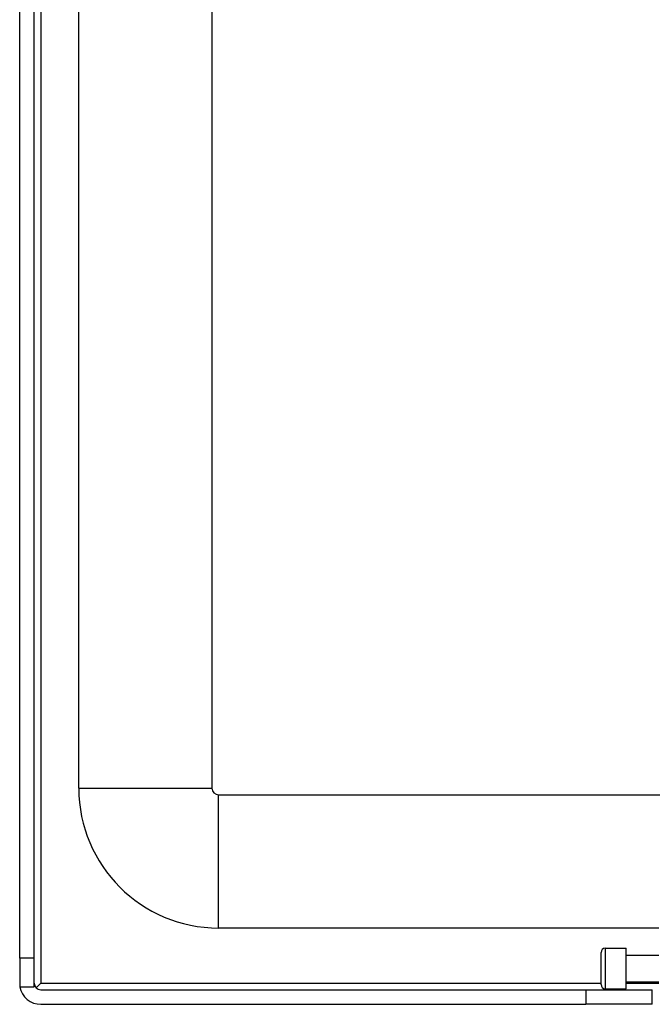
# Model space of a CAD drawing. Header units: inches. Extents: x 19 to 626, y 56 to 294.
# Tile 76 of 203: x 84.71 to 87.68, y 160.07 to 164.69. Entities that reach past the tile are written whole.
import ezdxf

# ---------------------------------------------------------------- set-up
doc = ezdxf.new("R2010")
doc.units = ezdxf.units.IN
doc.header["$MEASUREMENT"] = 0
doc.layers.add('Visible Edges(ANSI)', color=7, linetype='Continuous', lineweight=25)
doc.layers.add('Visible Tangent Edges(ANSI)', color=7, linetype='Continuous', lineweight=25)

msp = doc.modelspace()

# ---------------------------------------------------------------- linework, layer by layer
at = {"layer": 'Visible Edges(ANSI)'}
for p, q in [((84.7099, 160.2864), (84.7099, 198.8894)), ((84.7779, 160.2864), (84.7779, 198.8894)), ((84.9874, 161.0844), (84.9874, 179.3076)), ((85.6124, 179.1456), (85.6124, 161.0844)), ((85.6434, 161.0534), (149.5794, 161.0534)), ((87.7099, 160.4284), (85.6434, 160.4284)), ((87.458, 160.3339), (87.5564, 160.3339)), ((87.5564, 160.143), (87.5564, 160.3339)), ((84.7779, 160.2864), (84.7099, 160.2864)), ((84.7099, 160.2864), (84.7099, 160.1694)), ((84.7779, 160.1524), (84.7779, 160.2864)), ((87.4383, 160.1626), (87.4383, 160.3142)), ((87.5564, 160.3014), (87.7099, 160.3014)), ((84.7114, 160.1524), (84.7779, 160.1524)), ((84.787, 160.1475), (84.8089, 160.1694)), ((87.5564, 160.1754), (87.7099, 160.1754)), ((84.8089, 160.1384), (87.3669, 160.1384)), ((87.3669, 160.1384), (87.6789, 160.1384)), ((87.458, 160.143), (87.5564, 160.143)), ((87.6789, 160.0704), (87.6789, 160.1384)), ((84.8089, 160.0704), (87.3669, 160.0704)), ((87.6789, 160.0704), (87.3669, 160.0704))]:
    msp.add_line(p, q, dxfattribs=at)
for centre, radius, start, end in [((85.6434, 161.0844), 0.656, 180, 270), ((85.6434, 161.0844), 0.031, 180, 270), ((87.458, 160.3142), 0.0197, 90, 180), ((84.8089, 160.1694), 0.099, 180, 189.8877), ((84.8089, 160.1694), 0.099, 189.8877, 270), ((84.8089, 160.1694), 0.031, 180, 270), ((87.458, 160.1626), 0.0197, 180, 270)]:
    msp.add_arc(centre, radius, start, end, dxfattribs=at)
at = {"layer": 'Visible Tangent Edges(ANSI)'}
for p, q in [((84.8089, 198.8894), (84.8089, 160.1694)), ((84.9874, 161.0844), (85.6124, 161.0844)), ((85.6434, 160.4284), (85.6434, 161.0534)), ((87.458, 160.3339), (87.458, 160.143)), ((84.8089, 160.1694), (87.4383, 160.1694)), ((87.5564, 160.1694), (87.7099, 160.1694)), ((87.3669, 160.1384), (87.3669, 160.0704))]:
    msp.add_line(p, q, dxfattribs=at)

doc.saveas('drawing.dxf')
